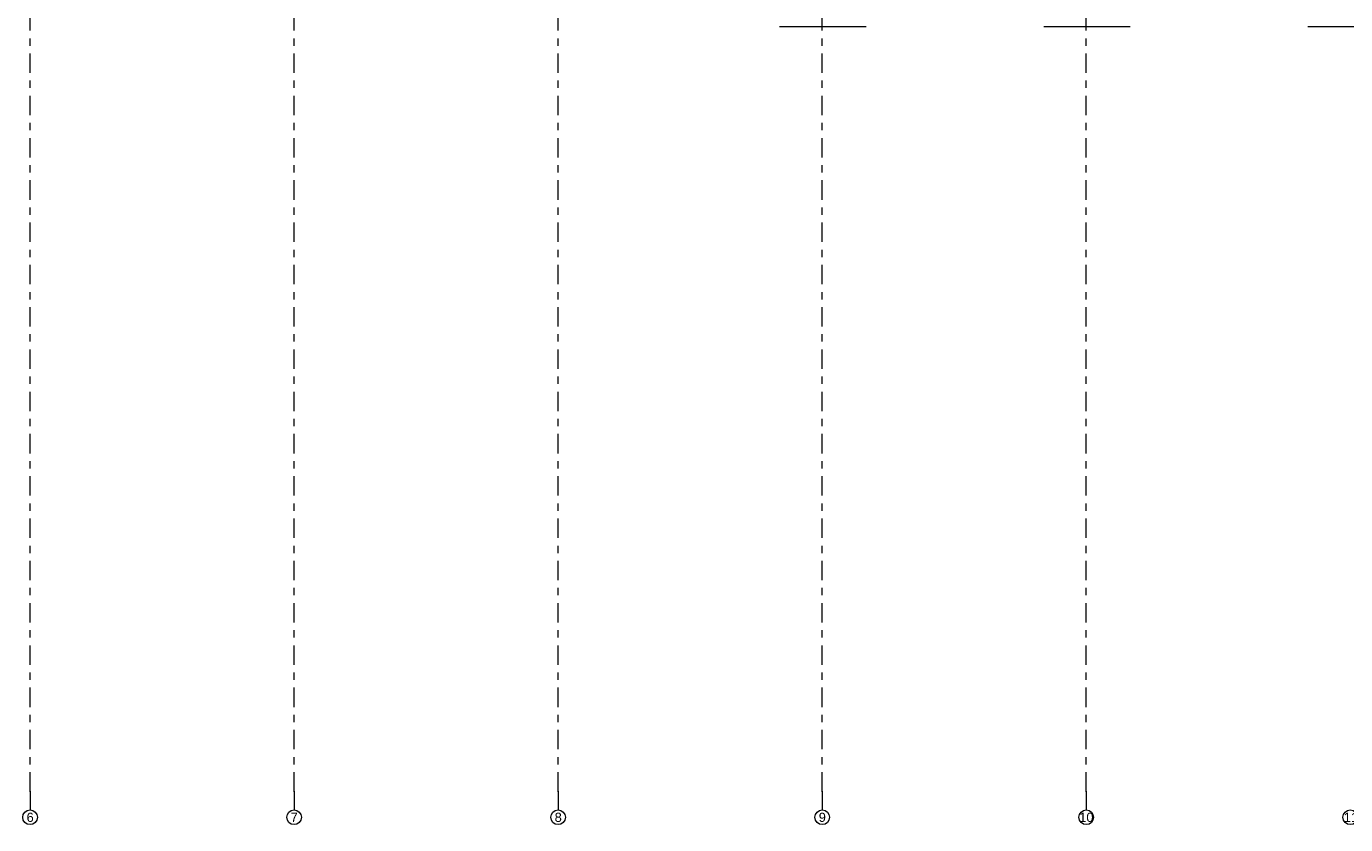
# Model space of a CAD drawing. Header units: metres. Extents: x -3.6 to 84.5, y -11 to 16.8.
# Tile 76 of 256: x 18.5 to 36.5, y -11 to -0.2. Entities that reach past the tile are written whole.
import ezdxf

# ---------------------------------------------------------------- set-up
doc = ezdxf.new("R2010")
doc.units = ezdxf.units.M
doc.header["$MEASUREMENT"] = 0
doc.linetypes.add('Strichlinie doppelt', pattern=[0.546806, 0.264583, -0.105833, 0.070556, -0.105833])
doc.layers.add('451 - Universal.Achsen Raster', color=7, linetype='Continuous')
doc.layers.add('604 - Struktur.Wand Aussen', color=7, linetype='Continuous')
doc.styles.add('ERSTELLTER_STIL_2', font='txt')

msp = doc.modelspace()

# ---------------------------------------------------------------- linework, layer by layer
at = {"layer": '451 - Universal.Achsen Raster', "color": 160, "linetype": 'Strichlinie doppelt', "lineweight": 9, "true_color": 0x3232ff}
for p, q in [((18.53, -10.585), (18.53, 16.355)), ((22.13, -10.585), (22.13, 16.355)), ((25.73, -10.585), (25.73, 16.355)), ((29.33, -10.585), (29.33, 16.355)), ((32.93, -10.585), (32.93, 16.355)), ((18.53, -10.585), (18.53, -10.835)), ((22.13, -10.585), (22.13, -10.835)), ((25.73, -10.585), (25.73, -10.835)), ((29.33, -10.585), (29.33, -10.835)), ((32.93, -10.585), (32.93, -10.835))]:
    msp.add_line(p, q, dxfattribs=at)
at = {"layer": '451 - Universal.Achsen Raster', "color": 160, "linetype": 'Continuous', "lineweight": 9, "true_color": 0x3232ff}
for centre in [(18.53, -10.935), (22.13, -10.935), (25.73, -10.935), (29.33, -10.935), (32.93, -10.935), (36.53, -10.935)]:
    msp.add_circle(centre, 0.1, dxfattribs=at)
at = {"layer": '451 - Universal.Achsen Raster', "color": 160, "linetype": 'Strichlinie doppelt', "lineweight": 9, "true_color": 0x3232ff}
for p in [(18.53, -10.585), (18.53, -10.585), (22.13, -10.585), (22.13, -10.585), (25.73, -10.585), (25.73, -10.585), (29.33, -10.585), (29.33, -10.585), (32.93, -10.585), (32.93, -10.585)]:
    msp.add_point(p, dxfattribs=at)
at = {"layer": '604 - Struktur.Wand Aussen', "color": 7, "linetype": 'Continuous', "lineweight": 5, "flags": 128}
for points in [[(28.75, -0.155), (29.93, -0.155)], [(32.35, -0.155), (33.53, -0.155)], [(35.95, -0.155), (37.13, -0.155)]]:
    msp.add_lwpolyline(points, dxfattribs=at)

# ---------------------------------------------------------------- texts
at = {"layer": '451 - Universal.Achsen Raster', "color": 160, "lineweight": 9, "true_color": 0x3232ff, "char_height": 0.125, "attachment_point": 1, "style": 'ERSTELLTER_STIL_2'}
for s, insert in [('\\A1;{\\pql;\\pt0;\\fArial|b0|i0|c0|p38;6}', (18.483, -10.873)), ('\\A1;{\\pql;\\pt0;\\fArial|b0|i0|c0|p38;7}', (22.083, -10.873)), ('\\A1;{\\pql;\\pt0;\\fArial|b0|i0|c0|p38;8}', (25.683, -10.873)), ('\\A1;{\\pql;\\pt0;\\fArial|b0|i0|c0|p38;9}', (29.283, -10.873)), ('\\A1;{\\pql;\\pt0;\\fArial|b0|i0|c0|p38;10}', (32.835, -10.873)), ('\\A1;{\\pql;\\pt0;\\fArial|b0|i0|c0|p38;11}', (36.441, -10.873))]:
    msp.add_mtext(s, dxfattribs=dict(at, insert=insert))

doc.saveas('drawing.dxf')
